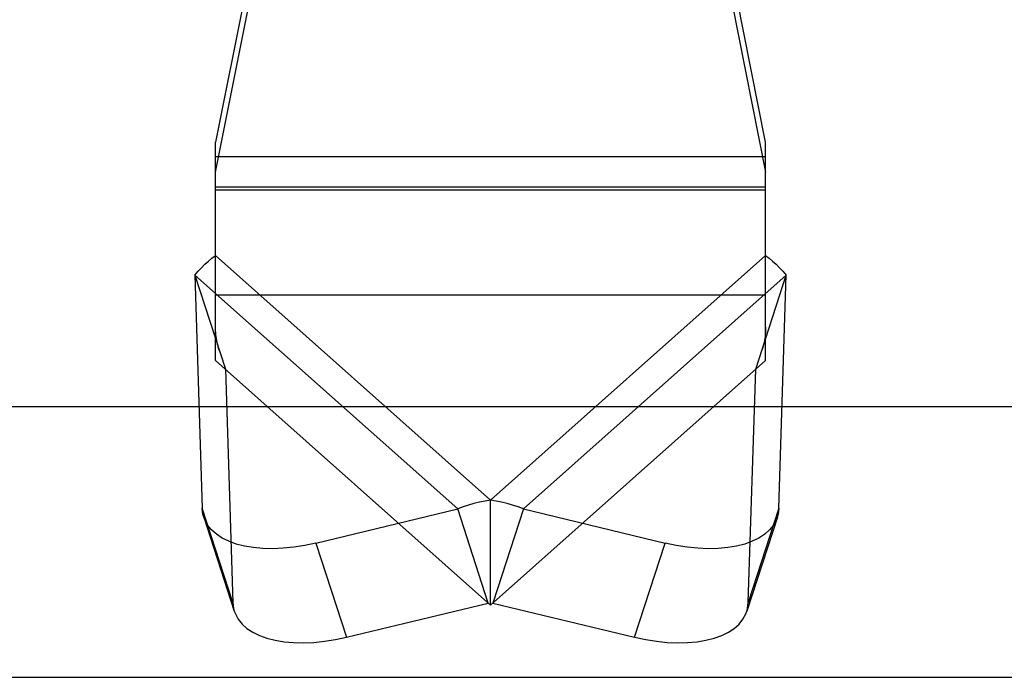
# Model space of a CAD drawing. Header units: inches. Extents: x 0 to 227, y 0 to 147.
# Tile 113 of 247: x 49.894 to 51.233, y 82.068 to 82.963. Entities that reach past the tile are written whole.
import ezdxf

# ---------------------------------------------------------------- set-up
doc = ezdxf.new("R2010")
doc.units = ezdxf.units.IN
doc.header["$LTSCALE"] = 12.466667
doc.header["$MEASUREMENT"] = 0
doc.linetypes.add('HIDDEN', pattern=[0.2, 0.1, -0.1])
doc.layers.get('0').update_dxf_attribs({"linetype": 'CONTINUOUS'})
doc.layers.add('DEFAULT_2', color=8, linetype='HIDDEN')

msp = doc.modelspace()

# ---------------------------------------------------------------- linework, layer by layer
at = {"color": 3, "linetype": 'Continuous'}
msp.add_line((46.0503, 82.4363), (59.8928, 82.4363), dxfattribs=at)
at = {"color": 7, "linetype": 'Continuous'}
msp.add_line((45.8603, 82.0677), (105.5853, 82.0677), dxfattribs=at)
at = {"layer": 'DEFAULT_2', "color": 8, "linetype": 'HIDDEN'}
for p, q in [((50.2068, 83.0271), (50.1607, 82.7958)), ((50.9088, 82.7958), (50.8627, 83.0271)), ((50.1607, 82.7551), (50.2068, 82.9864)), ((50.8627, 82.9864), (50.9088, 82.7551)), ((50.1607, 82.4987), (50.1607, 82.7958)), ((50.9088, 82.4987), (50.9088, 82.7958)), ((50.9088, 82.7761), (50.1607, 82.7761)), ((50.1607, 82.7353), (50.9088, 82.7353)), ((50.9088, 82.7308), (50.1607, 82.7308)), ((50.5347, 82.3087), (50.1607, 82.6415)), ((50.9088, 82.6415), (50.5347, 82.3087)), ((50.1326, 82.6149), (50.1426, 82.2977)), ((50.1326, 82.6149), (50.1742, 82.4868)), ((50.1326, 82.6149), (50.4901, 82.2968)), ((50.5794, 82.2968), (50.9369, 82.6149)), ((50.8953, 82.4868), (50.9369, 82.6149)), ((50.9268, 82.2977), (50.9369, 82.6149)), ((50.1607, 82.588), (50.9088, 82.588)), ((50.1607, 82.4987), (50.5347, 82.166)), ((50.5347, 82.166), (50.9088, 82.4987)), ((50.1742, 82.4868), (50.1842, 82.1696)), ((50.8852, 82.1696), (50.8953, 82.4868)), ((50.5347, 82.166), (50.5347, 82.3087)), ((50.1842, 82.1696), (50.1426, 82.2977)), ((50.2972, 82.2503), (50.4901, 82.2968)), ((50.5317, 82.1687), (50.4901, 82.2968)), ((50.5794, 82.2968), (50.5378, 82.1687)), ((50.5794, 82.2968), (50.7723, 82.2503)), ((50.9268, 82.2977), (50.8852, 82.1696)), ((50.1447, 82.2857), (50.1863, 82.1575)), ((50.9248, 82.2857), (50.8832, 82.1575)), ((50.2972, 82.2503), (50.3388, 82.1222)), ((50.7307, 82.1222), (50.7723, 82.2503)), ((50.3388, 82.1222), (50.5317, 82.1687)), ((50.5378, 82.1687), (50.7307, 82.1222))]:
    msp.add_line(p, q, dxfattribs=at)
for points in [[(50.1326, 82.6149), (50.1371, 82.6202), (50.1417, 82.6251), (50.1464, 82.6297), (50.1512, 82.634), (50.1559, 82.6379), (50.1607, 82.6415)], [(50.9088, 82.6415), (50.9135, 82.6379), (50.9183, 82.634), (50.9231, 82.6297), (50.9278, 82.6251), (50.9324, 82.6202), (50.9369, 82.6149)], [(50.1657, 82.5128), (50.1649, 82.5153), (50.1642, 82.5181), (50.1635, 82.5208), (50.1629, 82.5235), (50.1623, 82.5262), (50.1619, 82.5289), (50.1615, 82.5316), (50.1612, 82.5342), (50.161, 82.5368), (50.1608, 82.5394), (50.1607, 82.5419), (50.1607, 82.5442)], [(50.9088, 82.5442), (50.9087, 82.5419), (50.9086, 82.5394), (50.9085, 82.5368), (50.9083, 82.5342), (50.908, 82.5316), (50.9076, 82.5289), (50.9071, 82.5262), (50.9066, 82.5235), (50.906, 82.5208), (50.9053, 82.5181), (50.9045, 82.5153), (50.9038, 82.5128)], [(50.5347, 82.3087), (50.5272, 82.3076), (50.5197, 82.3061), (50.5122, 82.3043), (50.5048, 82.3021), (50.4974, 82.2996), (50.4901, 82.2968)], [(50.5794, 82.2968), (50.5721, 82.2996), (50.5647, 82.3021), (50.5573, 82.3043), (50.5498, 82.3061), (50.5423, 82.3076), (50.5347, 82.3087)], [(50.1447, 82.2856), (50.1437, 82.2896), (50.1426, 82.2977)], [(50.9268, 82.2977), (50.9258, 82.2896), (50.9247, 82.2856)], [(50.2972, 82.2503), (50.2822, 82.2472), (50.2674, 82.2448), (50.2529, 82.2433), (50.2388, 82.2427), (50.2252, 82.243), (50.2123, 82.2442), (50.2002, 82.2462), (50.189, 82.2491), (50.1788, 82.2528), (50.1697, 82.2572), (50.1619, 82.2624), (50.1553, 82.2683), (50.15, 82.2749), (50.1461, 82.282), (50.1447, 82.2856)], [(50.9247, 82.2856), (50.9234, 82.282), (50.9195, 82.2749), (50.9142, 82.2683), (50.9076, 82.2624), (50.8997, 82.2572), (50.8906, 82.2528), (50.8805, 82.2491), (50.8693, 82.2462), (50.8572, 82.2442), (50.8442, 82.243), (50.8307, 82.2427), (50.8166, 82.2433), (50.802, 82.2448), (50.7873, 82.2472), (50.7723, 82.2503)], [(50.1842, 82.1696), (50.1852, 82.1615), (50.1863, 82.1575)], [(50.1863, 82.1575), (50.1877, 82.1539), (50.1916, 82.1468), (50.1968, 82.1402), (50.2035, 82.1343), (50.2113, 82.1291), (50.2204, 82.1246), (50.2306, 82.1209), (50.2418, 82.1181), (50.2539, 82.116), (50.2668, 82.1149), (50.2804, 82.1146), (50.2945, 82.1152), (50.309, 82.1167), (50.3238, 82.119), (50.3388, 82.1222)], [(50.7307, 82.1222), (50.7457, 82.119), (50.7604, 82.1167), (50.775, 82.1152), (50.7891, 82.1146), (50.8027, 82.1149), (50.8156, 82.116), (50.8277, 82.1181), (50.8389, 82.1209), (50.8491, 82.1246), (50.8581, 82.1291), (50.866, 82.1343), (50.8726, 82.1402), (50.8779, 82.1468), (50.8818, 82.1539), (50.8832, 82.1575)], [(50.8832, 82.1575), (50.8842, 82.1615), (50.8852, 82.1696)]]:
    msp.add_lwpolyline(points, dxfattribs=at)

doc.saveas('drawing.dxf')
